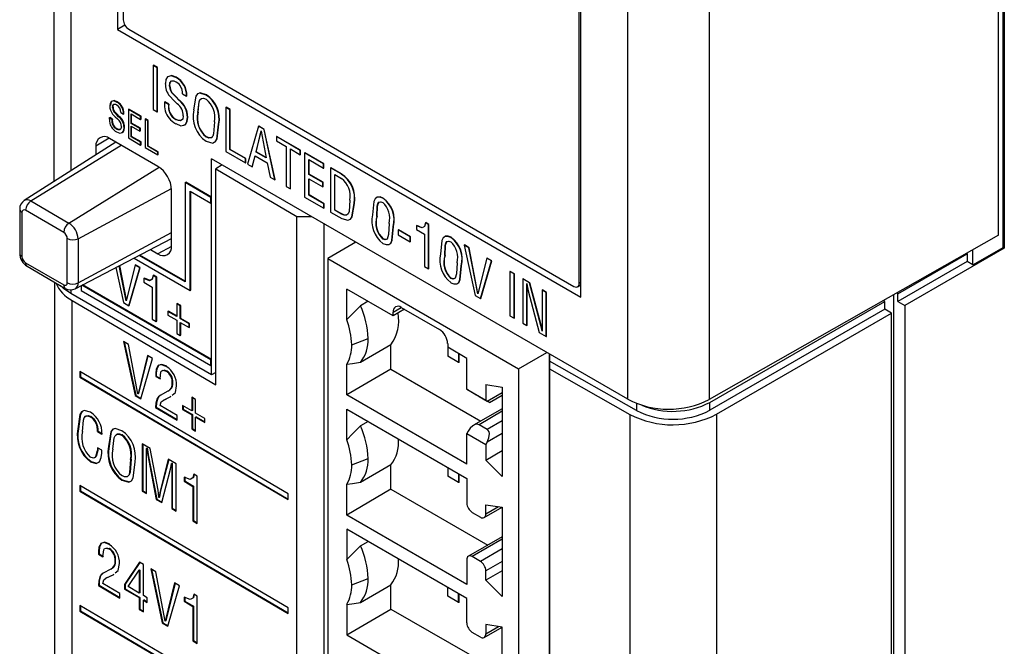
# Model space of a CAD drawing. Header units: millimetres. Extents: x 0 to 559, y 0 to 432.
# Tile 19 of 25: x 350 to 376, y 316 to 333. Entities that reach past the tile are written whole.
import ezdxf

# ---------------------------------------------------------------- set-up
doc = ezdxf.new("R2010")
doc.units = ezdxf.units.MM
doc.header["$LTSCALE"] = 2

msp = doc.modelspace()

# ---------------------------------------------------------------- linework, layer by layer
for p, q in [((351.167, 350.16), (351.167, 328.532)), ((351.606, 349.548), (351.606, 328.811)), ((375.661, 327.143), (375.661, 347.557)), ((375.788, 326.828), (375.788, 347.579)), ((375.815, 347.564), (375.815, 326.812)), ((352.818, 346.358), (352.818, 332.477)), ((352.969, 346.056), (352.969, 332.727)), ((366.05, 322.894), (366.05, 341.209)), ((368.162, 341.204), (368.162, 322.889)), ((364.838, 325.537), (364.838, 339.418)), ((364.794, 325.901), (364.794, 339.23)), ((353.012, 332.589), (352.818, 332.477)), ((352.818, 332.477), (364.838, 325.537)), ((353.111, 332.482), (364.653, 325.819)), ((353.743, 331.543), (353.75, 331.547)), ((353.743, 331.543), (353.743, 330.4)), ((353.849, 331.482), (353.743, 331.543)), ((353.856, 331.486), (353.75, 331.547)), ((353.849, 331.482), (353.856, 331.486)), ((353.849, 330.339), (353.849, 331.482)), ((353.856, 330.343), (353.856, 331.486)), ((354.331, 331.232), (354.338, 331.236)), ((354.169, 331.007), (354.176, 331.011)), ((354.262, 330.796), (354.269, 330.8)), ((354.502, 330.811), (354.608, 330.749)), ((354.608, 330.749), (354.615, 330.753)), ((355.121, 330.776), (355.128, 330.78)), ((352.69, 330.45), (352.705, 330.458)), ((352.794, 330.595), (352.809, 330.603)), ((353.101, 330.399), (353.115, 330.408)), ((353.101, 330.399), (353.101, 329.664)), ((353.418, 330.217), (353.101, 330.399)), ((353.432, 330.225), (353.115, 330.408)), ((353.743, 330.4), (353.849, 330.339)), ((354.037, 330.593), (354.044, 330.597)), ((354.143, 330.531), (354.037, 330.593)), ((354.15, 330.536), (354.044, 330.597)), ((354.143, 330.531), (354.15, 330.536)), ((354.415, 330.638), (354.422, 330.642)), ((354.794, 330.392), (354.795, 330.392)), ((355.628, 330.455), (355.635, 330.459)), ((355.628, 330.455), (355.628, 329.312)), ((355.734, 330.394), (355.628, 330.455)), ((355.741, 330.398), (355.635, 330.459)), ((355.734, 330.394), (355.741, 330.398)), ((355.734, 329.362), (355.734, 330.394)), ((355.741, 329.366), (355.741, 330.398)), ((352.606, 330.184), (352.62, 330.192)), ((352.674, 330.144), (352.606, 330.184)), ((352.688, 330.152), (352.62, 330.192)), ((352.674, 330.144), (352.688, 330.152)), ((352.75, 330.314), (352.765, 330.322)), ((352.849, 330.213), (352.863, 330.221)), ((352.904, 330.324), (352.973, 330.284)), ((352.973, 330.284), (352.987, 330.292)), ((353.17, 330.288), (353.418, 330.145)), ((353.17, 330.042), (353.17, 330.288)), ((353.184, 330.05), (353.184, 330.28)), ((353.418, 330.217), (353.432, 330.225)), ((353.418, 330.145), (353.418, 330.217)), ((353.418, 330.145), (353.432, 330.153)), ((353.432, 330.153), (353.432, 330.225)), ((353.534, 330.15), (353.548, 330.158)), ((353.534, 330.15), (353.534, 329.415)), ((353.602, 330.11), (353.534, 330.15)), ((353.617, 330.118), (353.548, 330.158)), ((353.849, 330.339), (353.856, 330.343)), ((354.333, 330.142), (354.341, 330.146)), ((354.634, 330.2), (354.641, 330.204)), ((354.903, 330.326), (354.91, 330.33)), ((352.796, 329.894), (352.81, 329.902)), ((352.989, 329.931), (353.003, 329.94)), ((353.17, 330.042), (353.184, 330.05)), ((353.402, 329.907), (353.17, 330.042)), ((353.17, 329.97), (353.402, 329.836)), ((353.17, 329.697), (353.17, 329.97)), ((353.417, 329.916), (353.184, 330.05)), ((353.184, 329.705), (353.184, 329.962)), ((353.402, 329.907), (353.417, 329.916)), ((353.402, 329.836), (353.402, 329.907)), ((353.417, 329.844), (353.417, 329.916)), ((353.602, 330.11), (353.617, 330.118)), ((353.602, 329.447), (353.602, 330.11)), ((353.617, 329.455), (353.617, 330.118)), ((355.333, 330.078), (355.333, 330.078)), ((355.442, 330.018), (355.449, 330.022)), ((356.473, 329.967), (356.191, 328.987)), ((356.473, 329.967), (356.481, 329.971)), ((356.619, 329.883), (356.473, 329.967)), ((356.626, 329.887), (356.481, 329.971)), ((356.619, 329.883), (356.626, 329.887)), ((356.898, 328.579), (356.619, 329.883)), ((356.905, 328.583), (356.626, 329.887)), ((352.601, 329.658), (352.26, 329.447)), ((353.867, 328.927), (352.614, 329.651)), ((353.101, 329.664), (353.419, 329.481)), ((353.17, 329.697), (353.184, 329.705)), ((353.419, 329.552), (353.17, 329.697)), ((353.434, 329.561), (353.184, 329.705)), ((353.402, 329.836), (353.417, 329.844)), ((355.118, 329.689), (355.125, 329.693)), ((356.411, 329.296), (356.542, 329.844)), ((356.418, 329.3), (356.546, 329.835)), ((356.542, 329.844), (356.545, 329.843)), ((356.545, 329.843), (356.673, 329.145)), ((356.938, 329.699), (356.945, 329.703)), ((357.558, 329.341), (356.938, 329.699)), ((356.938, 329.699), (356.938, 329.587)), ((357.565, 329.345), (356.945, 329.703)), ((352.778, 329.556), (350.401, 328.045)), ((350.572, 328.031), (352.914, 329.478)), ((352.26, 329.447), (352.26, 329.227)), ((353.419, 329.552), (353.434, 329.561)), ((353.419, 329.481), (353.419, 329.552)), ((353.419, 329.481), (353.434, 329.489)), ((353.434, 329.489), (353.434, 329.561)), ((353.534, 329.415), (353.862, 329.225)), ((353.602, 329.447), (353.617, 329.455)), ((353.862, 329.297), (353.602, 329.447)), ((353.877, 329.305), (353.617, 329.455)), ((356.938, 329.587), (357.195, 329.439)), ((357.195, 329.439), (357.195, 328.407)), ((357.301, 329.378), (357.558, 329.23)), ((357.301, 328.346), (357.301, 329.378)), ((357.308, 328.35), (357.308, 329.374)), ((353.862, 329.297), (353.877, 329.305)), ((353.862, 329.225), (353.862, 329.297)), ((353.862, 329.225), (353.877, 329.233)), ((353.877, 329.233), (353.877, 329.305)), ((366.05, 322.894), (355.257, 329.125)), ((355.257, 328.13), (355.257, 329.125)), ((355.628, 329.312), (356.139, 329.017)), ((355.734, 329.362), (355.741, 329.366)), ((356.139, 329.128), (355.734, 329.362)), ((356.146, 329.132), (355.741, 329.366)), ((356.139, 329.128), (356.146, 329.132)), ((356.139, 329.017), (356.139, 329.128)), ((356.146, 329.021), (356.146, 329.132)), ((356.312, 328.917), (356.385, 329.2)), ((356.319, 328.921), (356.39, 329.197)), ((356.385, 329.2), (356.698, 329.019)), ((356.411, 329.296), (356.418, 329.3)), ((356.673, 329.145), (356.411, 329.296)), ((356.671, 329.154), (356.418, 329.3)), ((357.558, 329.341), (357.565, 329.345)), ((357.558, 329.23), (357.558, 329.341)), ((357.558, 329.23), (357.565, 329.234)), ((357.565, 329.234), (357.565, 329.345)), ((357.672, 329.275), (357.679, 329.279)), ((357.672, 329.275), (357.672, 328.132)), ((358.165, 328.991), (357.672, 329.275)), ((358.172, 328.995), (357.679, 329.279)), ((351.561, 327.46), (353.902, 328.905)), ((355.537, 328.963), (355.367, 328.865)), ((355.367, 328.865), (357.472, 327.628)), ((355.367, 323.263), (355.367, 328.865)), ((356.139, 329.017), (356.146, 329.021)), ((356.191, 328.987), (356.312, 328.917)), ((356.312, 328.917), (356.319, 328.921)), ((356.698, 329.019), (356.776, 328.649)), ((357.779, 329.102), (358.165, 328.879)), ((357.779, 328.719), (357.779, 329.102)), ((357.786, 328.723), (357.786, 329.098)), ((358.165, 328.991), (358.172, 328.995)), ((358.165, 328.879), (358.165, 328.991)), ((358.165, 328.879), (358.172, 328.883)), ((358.172, 328.883), (358.172, 328.995)), ((358.345, 328.886), (358.353, 328.89)), ((358.345, 328.886), (358.345, 327.743)), ((358.615, 328.73), (358.345, 328.886)), ((358.622, 328.735), (358.353, 328.89)), ((356.776, 328.649), (356.898, 328.579)), ((357.779, 328.719), (357.786, 328.723)), ((358.141, 328.51), (357.779, 328.719)), ((357.779, 328.607), (358.141, 328.398)), ((357.779, 328.182), (357.779, 328.607)), ((358.148, 328.514), (357.786, 328.723)), ((357.786, 328.186), (357.786, 328.603)), ((358.452, 328.714), (358.628, 328.612)), ((358.452, 327.793), (358.452, 328.714)), ((358.459, 327.797), (358.459, 328.709)), ((358.615, 328.73), (358.622, 328.735)), ((351.796, 327.053), (354.218, 328.357)), ((354.578, 328.506), (354.593, 328.514)), ((355.243, 328.122), (354.578, 328.506)), ((354.578, 328.506), (354.578, 325.933)), ((355.257, 328.13), (354.593, 328.514)), ((356.898, 328.579), (356.905, 328.583)), ((357.195, 328.407), (357.301, 328.346)), ((357.301, 328.346), (357.308, 328.35)), ((358.141, 328.51), (358.148, 328.514)), ((358.141, 328.398), (358.141, 328.51)), ((358.141, 328.398), (358.148, 328.402)), ((358.148, 328.402), (358.148, 328.514)), ((354.22, 326.868), (354.22, 328.315)), ((354.706, 328.285), (355.243, 327.975)), ((354.706, 325.713), (354.706, 328.285)), ((354.72, 325.721), (354.72, 328.277)), ((355.243, 328.122), (355.257, 328.13)), ((355.243, 327.975), (355.243, 328.122)), ((355.257, 327.983), (355.257, 328.13)), ((357.672, 328.132), (358.167, 327.846)), ((357.779, 328.182), (357.786, 328.186)), ((358.167, 327.957), (357.779, 328.182)), ((358.174, 327.961), (357.786, 328.186)), ((359.701, 328.103), (359.709, 328.107)), ((350.572, 328.031), (351.561, 327.46)), ((355.243, 327.975), (355.257, 327.983)), ((355.257, 323.923), (355.257, 327.983)), ((358.167, 327.957), (358.174, 327.961)), ((358.167, 327.846), (358.167, 327.957)), ((358.167, 327.846), (358.174, 327.85)), ((358.174, 327.85), (358.174, 327.961)), ((358.955, 327.963), (358.962, 327.967)), ((350.283, 327.817), (350.283, 326.674)), ((350.342, 327.735), (350.342, 326.592)), ((351.425, 327.218), (350.435, 327.789)), ((357.472, 268.996), (357.472, 327.628)), ((357.472, 327.628), (357.85, 327.628)), ((358.345, 327.743), (358.635, 327.576)), ((358.452, 327.793), (358.459, 327.797)), ((358.628, 327.691), (358.452, 327.793)), ((358.635, 327.695), (358.459, 327.797)), ((358.628, 327.691), (358.635, 327.695)), ((359.542, 327.632), (359.549, 327.636)), ((359.542, 327.632), (359.549, 327.636)), ((359.542, 327.632), (359.542, 327.632)), ((359.549, 327.636), (359.549, 327.636)), ((358.173, 327.441), (358.173, 268.996)), ((359.971, 327.365), (359.978, 327.369)), ((360.57, 327.39), (360.577, 327.394)), ((360.57, 327.39), (360.57, 327.293)), ((360.804, 327.467), (360.811, 327.471)), ((360.888, 327.419), (360.804, 327.467)), ((360.895, 327.423), (360.811, 327.471)), ((360.888, 327.419), (360.895, 327.423)), ((360.888, 326.275), (360.888, 327.419)), ((360.895, 326.28), (360.895, 327.423)), ((351.796, 325.91), (354.22, 327.214)), ((360.095, 327.283), (360.102, 327.287)), ((360.095, 327.283), (360.095, 327.157)), ((360.411, 327.1), (360.095, 327.283)), ((360.095, 327.157), (360.411, 326.974)), ((360.418, 327.104), (360.102, 327.287)), ((360.411, 327.1), (360.418, 327.104)), ((360.411, 326.974), (360.411, 327.1)), ((360.418, 326.979), (360.418, 327.104)), ((360.57, 327.293), (360.781, 327.171)), ((360.781, 327.171), (360.781, 326.337)), ((361.464, 327.086), (361.471, 327.09)), ((375.661, 327.143), (368.162, 322.889)), ((351.518, 325.912), (351.518, 327.056)), ((351.723, 325.755), (354.22, 327.058)), ((351.796, 327.053), (351.796, 325.91)), ((354.22, 326.854), (353.867, 326.664)), ((359.001, 326.963), (358.269, 326.541)), ((358.973, 326.947), (358.973, 326.98)), ((359.701, 327.043), (359.709, 327.047)), ((359.701, 326.932), (359.702, 326.932)), ((360.411, 326.974), (360.418, 326.979)), ((361.81, 326.886), (361.817, 326.891)), ((361.81, 326.886), (362.094, 325.579)), ((361.931, 326.816), (361.81, 326.886)), ((361.938, 326.82), (361.817, 326.891)), ((361.931, 326.816), (361.938, 326.82)), ((362.16, 325.624), (361.931, 326.816)), ((362.166, 325.635), (361.938, 326.82)), ((375.003, 326.375), (375.788, 326.828)), ((375.815, 326.812), (375.788, 326.828)), ((354.578, 325.933), (353.385, 326.622)), ((354.578, 325.949), (353.4, 326.63)), ((353.676, 326.774), (353.867, 326.664)), ((361.305, 326.614), (361.312, 326.618)), ((361.305, 326.614), (361.312, 326.618)), ((361.305, 326.614), (361.305, 326.614)), ((361.312, 326.618), (361.312, 326.618)), ((373.057, 325.628), (374.853, 326.665)), ((375.815, 326.812), (373.234, 325.322)), ((374.853, 326.665), (374.836, 326.675)), ((374.853, 326.665), (374.853, 326.461)), ((375.003, 326.375), (375.003, 326.77)), ((350.435, 326.43), (351.425, 325.858)), ((350.476, 326.338), (351.466, 325.767)), ((352.777, 326.305), (352.974, 325.397)), ((353.04, 325.442), (352.866, 326.351)), ((353.05, 325.47), (352.88, 326.359)), ((353.274, 326.367), (353.043, 325.44)), ((353.124, 325.326), (353.41, 326.305)), ((353.251, 326.552), (354.706, 325.713)), ((353.274, 326.367), (353.288, 326.375)), ((353.396, 326.296), (353.274, 326.367)), ((353.41, 326.305), (353.288, 326.375)), ((353.396, 326.296), (353.41, 326.305)), ((358.269, 326.541), (363.219, 323.683)), ((358.269, 326.541), (358.269, 269.926)), ((360.781, 326.337), (360.888, 326.275)), ((361.733, 326.347), (361.74, 326.351)), ((362.394, 326.549), (362.163, 325.623)), ((362.23, 325.501), (362.516, 326.479)), ((362.237, 325.505), (362.523, 326.483)), ((362.394, 326.549), (362.401, 326.553)), ((362.516, 326.479), (362.394, 326.549)), ((362.523, 326.483), (362.401, 326.553)), ((362.516, 326.479), (362.523, 326.483)), ((374.853, 326.461), (373.057, 325.424)), ((375.003, 326.375), (374.853, 326.461)), ((353.11, 325.318), (353.396, 326.296)), ((353.741, 326.097), (353.755, 326.105)), ((353.824, 326.049), (353.741, 326.097)), ((353.838, 326.057), (353.755, 326.105)), ((353.824, 326.049), (353.838, 326.057)), ((353.824, 324.906), (353.824, 326.049)), ((353.838, 324.914), (353.838, 326.057)), ((360.888, 326.275), (360.895, 326.28)), ((362.997, 326.201), (363.004, 326.205)), ((362.997, 326.201), (362.997, 325.058)), ((363.103, 326.14), (362.997, 326.201)), ((363.11, 326.144), (363.004, 326.205)), ((363.103, 326.14), (363.11, 326.144)), ((363.103, 324.996), (363.103, 326.14)), ((363.11, 325.001), (363.11, 326.144)), ((351.183, 325.93), (351.183, 273.128)), ((351.881, 325.837), (351.881, 325.709)), ((355.243, 323.915), (351.897, 325.846)), ((355.257, 323.923), (351.912, 325.854)), ((353.506, 326.02), (353.52, 326.029)), ((353.506, 326.02), (353.506, 325.923)), ((353.506, 325.923), (353.718, 325.801)), ((353.718, 325.801), (353.718, 324.967)), ((361.464, 326.026), (361.471, 326.03)), ((361.464, 325.914), (361.464, 325.914)), ((363.327, 326.01), (363.334, 326.014)), ((363.327, 326.01), (363.327, 324.867)), ((363.504, 325.908), (363.327, 326.01)), ((363.511, 325.912), (363.334, 326.014)), ((363.431, 325.895), (363.434, 325.894)), ((363.504, 325.908), (363.511, 325.912)), ((363.794, 324.806), (363.504, 325.908)), ((363.801, 324.81), (363.511, 325.912)), ((364.751, 325.808), (364.838, 325.855)), ((364.794, 325.901), (364.838, 325.925)), ((351.606, 325.729), (351.606, 325.63)), ((355.257, 323.523), (351.606, 325.63)), ((351.881, 325.709), (355.243, 323.768)), ((354.706, 325.713), (354.72, 325.721)), ((359.966, 325.055), (358.764, 325.749)), ((358.764, 324.956), (358.764, 325.749)), ((362.094, 325.579), (362.23, 325.501)), ((362.16, 325.624), (362.163, 325.626)), ((362.163, 325.623), (362.16, 325.624)), ((363.434, 325.719), (363.441, 325.723)), ((363.434, 324.806), (363.434, 325.719)), ((363.441, 324.81), (363.441, 325.723)), ((363.472, 325.7), (363.757, 324.619)), ((363.829, 325.721), (363.836, 325.725)), ((363.936, 325.659), (363.829, 325.721)), ((363.829, 325.721), (363.829, 324.788)), ((363.943, 325.663), (363.836, 325.725)), ((363.936, 325.659), (363.943, 325.663)), ((363.936, 324.516), (363.936, 325.659)), ((363.943, 324.52), (363.943, 325.663)), ((372.951, 267.116), (372.951, 325.606)), ((373.057, 325.628), (373.024, 325.647)), ((373.057, 325.424), (373.057, 325.628)), ((351.642, 272.48), (351.642, 325.451)), ((351.642, 325.451), (355.367, 323.263)), ((352.974, 325.397), (353.11, 325.318)), ((353.04, 325.442), (353.044, 325.444)), ((353.043, 325.44), (353.04, 325.442)), ((353.11, 325.318), (353.124, 325.326)), ((354.354, 325.366), (354.369, 325.374)), ((354.448, 325.312), (354.354, 325.366)), ((354.354, 325.366), (354.354, 325.036)), ((354.463, 325.32), (354.369, 325.374)), ((354.448, 325.312), (354.463, 325.32)), ((354.448, 324.982), (354.448, 325.312)), ((354.463, 324.99), (354.463, 325.32)), ((359.316, 325.431), (359.118, 325.316)), ((362.23, 325.501), (362.237, 325.505)), ((368.179, 322.812), (372.714, 325.43)), ((372.714, 325.43), (372.678, 325.451)), ((372.714, 325.226), (372.714, 325.43)), ((373.057, 325.424), (373.234, 325.322)), ((373.234, 325.322), (373.234, 266.953)), ((354.128, 325.167), (354.142, 325.175)), ((354.128, 325.167), (354.128, 325.07)), ((354.354, 325.036), (354.128, 325.167)), ((354.128, 325.07), (354.354, 324.939)), ((354.354, 325.053), (354.142, 325.175)), ((359.966, 325.15), (360.179, 325.272)), ((360.262, 325.224), (359.966, 325.055)), ((359.966, 325.055), (359.966, 325.15)), ((360.179, 325.272), (361.169, 324.701)), ((362.997, 325.058), (363.103, 324.996)), ((372.714, 325.226), (368.179, 322.608)), ((368.355, 322.506), (372.891, 325.124)), ((372.891, 325.124), (372.714, 325.226)), ((372.891, 266.754), (372.891, 325.124)), ((353.718, 324.967), (353.824, 324.906)), ((353.824, 324.906), (353.838, 324.914)), ((354.354, 324.939), (354.354, 324.6)), ((354.448, 324.982), (354.463, 324.99)), ((354.676, 324.851), (354.448, 324.982)), ((354.448, 324.885), (354.676, 324.754)), ((354.448, 324.546), (354.448, 324.885)), ((354.69, 324.859), (354.463, 324.99)), ((354.463, 324.554), (354.463, 324.877)), ((354.676, 324.851), (354.69, 324.859)), ((354.676, 324.754), (354.676, 324.851)), ((354.69, 324.762), (354.69, 324.859)), ((363.103, 324.996), (363.11, 325.001)), ((363.327, 324.867), (363.434, 324.806)), ((363.434, 324.806), (363.441, 324.81)), ((363.794, 324.806), (363.801, 324.81)), ((354.354, 324.6), (354.448, 324.546)), ((354.448, 324.546), (354.463, 324.554)), ((354.676, 324.754), (354.69, 324.762)), ((363.757, 324.619), (363.936, 324.516)), ((363.832, 324.659), (363.829, 324.66)), ((363.936, 324.516), (363.943, 324.52)), ((353.107, 324.314), (352.978, 324.39)), ((352.978, 324.39), (353.28, 322.988)), ((352.996, 324.379), (353.294, 322.996)), ((353.35, 323.036), (353.107, 324.314)), ((358.892, 324.304), (359.316, 324.467)), ((359.91, 324.303), (359.118, 323.846)), ((359.91, 323.675), (359.91, 324.303)), ((361.381, 324.334), (361.381, 324.239)), ((353.598, 324.026), (353.353, 323.034)), ((353.609, 324.019), (353.367, 323.042)), ((353.727, 323.95), (353.598, 324.026)), ((361.876, 323.953), (361.381, 324.239)), ((361.381, 324.239), (361.381, 324.01)), ((361.663, 323.846), (361.381, 324.01)), ((361.663, 324.076), (361.663, 323.846)), ((361.681, 323.848), (361.681, 324.065)), ((363.219, 323.683), (363.951, 324.106)), ((364.021, 265.695), (364.021, 324.066)), ((364.023, 324.065), (364.023, 323.882)), ((353.424, 322.903), (353.727, 323.95)), ((353.889, 323.777), (353.875, 323.769)), ((355.243, 323.915), (355.257, 323.923)), ((355.243, 323.768), (355.243, 323.915)), ((355.243, 323.768), (355.257, 323.776)), ((355.257, 323.776), (355.257, 323.923)), ((355.257, 323.523), (355.257, 323.776)), ((358.764, 323.005), (358.764, 323.798)), ((361.681, 323.848), (361.663, 323.846)), ((361.876, 323.153), (361.876, 323.953)), ((364.023, 323.882), (364.024, 323.679)), ((366.278, 322.603), (364.023, 323.882)), ((357.241, 320.44), (351.844, 323.61)), ((351.844, 323.61), (351.844, 323.463)), ((351.858, 323.602), (351.858, 323.471)), ((353.824, 323.57), (353.809, 323.562)), ((353.809, 323.562), (353.81, 323.486)), ((353.824, 323.494), (353.81, 323.486)), ((353.824, 323.57), (353.824, 323.494)), ((353.824, 323.494), (353.937, 323.428)), ((354.019, 323.653), (354.093, 323.632)), ((354.093, 323.632), (354.079, 323.624)), ((355.367, 323.584), (355.257, 323.523)), ((359.91, 323.675), (358.764, 323.005)), ((359.91, 323.675), (362.241, 322.329)), ((363.219, 323.683), (363.219, 267.069)), ((364.024, 323.679), (366.103, 322.5)), ((364.024, 323.679), (364.024, 265.289)), ((351.858, 323.471), (351.844, 323.463)), ((351.844, 323.463), (357.241, 320.293)), ((351.858, 323.471), (357.241, 320.309)), ((353.81, 323.486), (353.922, 323.42)), ((354.251, 323.322), (354.237, 323.314)), ((362.371, 323.272), (362.795, 323.206)), ((362.371, 323.272), (362.371, 322.867)), ((353.294, 322.996), (353.28, 322.988)), ((353.28, 322.988), (353.424, 322.903)), ((353.294, 322.996), (353.428, 322.917)), ((353.353, 323.034), (353.35, 323.036)), ((353.367, 323.042), (353.353, 323.034)), ((354.126, 323.103), (353.928, 322.993)), ((361.876, 321.209), (358.764, 323.005)), ((361.876, 323.153), (362.371, 322.867)), ((361.911, 323.132), (361.876, 323.153)), ((362.406, 322.846), (362.795, 323.071)), ((362.463, 322.812), (362.795, 323.003)), ((362.795, 323.206), (362.795, 320.895)), ((353.863, 322.924), (353.849, 322.916)), ((354.363, 322.471), (353.924, 322.729)), ((353.999, 322.864), (354.187, 322.955)), ((354.014, 322.872), (353.999, 322.864)), ((354.014, 322.872), (354.202, 322.963)), ((354.202, 322.963), (354.187, 322.955)), ((354.746, 322.594), (354.505, 322.735)), ((354.505, 322.735), (354.505, 322.631)), ((354.845, 322.889), (354.746, 322.948)), ((354.746, 322.948), (354.746, 322.594)), ((354.76, 322.939), (354.76, 322.602)), ((354.845, 322.536), (354.845, 322.889)), ((362.194, 322.969), (362.406, 322.846)), ((362.371, 322.867), (362.406, 322.846)), ((366.278, 322.786), (366.278, 322.603)), ((368.179, 322.608), (368.179, 322.812)), ((353.822, 322.686), (353.808, 322.677)), ((353.808, 322.677), (354.363, 322.352)), ((353.822, 322.686), (354.363, 322.368)), ((354.52, 322.639), (354.505, 322.631)), ((354.505, 322.631), (354.746, 322.49)), ((354.52, 322.727), (354.52, 322.639)), ((354.52, 322.639), (354.76, 322.498)), ((354.76, 322.602), (354.746, 322.594)), ((354.76, 322.498), (354.746, 322.49)), ((354.746, 322.49), (354.746, 322.127)), ((354.76, 322.498), (354.76, 322.135)), ((355.087, 322.394), (354.845, 322.536)), ((358.764, 322.638), (361.876, 320.842)), ((358.764, 321.845), (358.764, 322.638)), ((362.795, 322.649), (362.051, 322.219)), ((362.795, 322.581), (362.194, 322.234)), ((366.103, 322.5), (366.103, 264.131)), ((368.355, 322.506), (368.355, 264.136)), ((352.127, 322.449), (352.113, 322.441)), ((354.363, 322.352), (354.363, 322.471)), ((354.86, 322.44), (354.845, 322.432)), ((354.845, 322.068), (354.845, 322.432)), ((354.845, 322.432), (355.087, 322.29)), ((354.86, 322.44), (355.087, 322.306)), ((355.087, 322.29), (355.087, 322.394)), ((359.316, 322.319), (359.118, 322.205)), ((362.406, 322.111), (362.194, 322.234)), ((362.795, 322.336), (362.406, 322.111)), ((351.807, 322.131), (351.793, 322.123)), ((352.316, 322.065), (352.301, 322.057)), ((352.301, 322.057), (352.414, 321.991)), ((352.316, 322.065), (352.429, 321.999)), ((352.941, 321.971), (352.927, 321.963)), ((354.76, 322.135), (354.746, 322.127)), ((354.746, 322.127), (354.845, 322.068)), ((354.76, 322.135), (354.845, 322.085)), ((361.911, 322.071), (361.876, 322.009)), ((361.876, 321.209), (361.876, 322.009)), ((361.876, 322.009), (362.371, 321.724)), ((362.795, 322.009), (362.406, 321.785)), ((353.662, 321.62), (353.459, 321.74)), ((353.459, 321.74), (353.459, 320.515)), ((353.473, 321.731), (353.473, 320.523)), ((362.406, 321.785), (362.371, 321.724)), ((362.371, 321.724), (362.371, 321.318)), ((352.309, 321.565), (352.294, 321.557)), ((352.414, 321.571), (352.302, 321.637)), ((352.6, 321.677), (352.586, 321.669)), ((352.601, 321.677), (352.586, 321.669)), ((352.586, 321.669), (352.586, 321.669)), ((352.6, 321.677), (352.601, 321.677)), ((353.583, 321.624), (353.569, 321.616)), ((353.571, 321.456), (353.569, 321.616)), ((353.569, 321.616), (353.571, 321.615)), ((353.586, 321.623), (353.571, 321.615)), ((353.571, 320.449), (353.571, 321.456)), ((353.583, 321.624), (353.586, 321.623)), ((353.617, 321.454), (353.603, 321.446)), ((353.617, 321.454), (353.84, 320.307)), ((353.871, 320.542), (353.662, 321.62)), ((362.371, 321.318), (362.795, 321.563)), ((352.137, 321.277), (352.123, 321.269)), ((353.172, 321.337), (353.158, 321.329)), ((353.173, 321.337), (353.158, 321.329)), ((353.158, 321.329), (353.158, 321.329)), ((353.172, 321.337), (353.173, 321.337)), ((353.603, 321.446), (353.826, 320.299)), ((354.136, 321.342), (353.924, 320.513)), ((354.147, 321.335), (353.938, 320.521)), ((354.338, 321.223), (354.136, 321.342)), ((354.237, 321.24), (354.223, 321.232)), ((354.223, 321.232), (354.226, 321.23)), ((354.24, 321.238), (354.226, 321.23)), ((354.237, 321.24), (354.24, 321.238)), ((354.338, 319.998), (354.338, 321.223)), ((358.892, 321.193), (359.316, 321.356)), ((362.795, 320.895), (362.371, 321.318)), ((353.967, 320.217), (354.19, 321.086)), ((354.24, 321.083), (354.225, 321.075)), ((354.225, 321.075), (354.226, 320.065)), ((354.24, 321.083), (354.24, 320.073)), ((354.884, 320.902), (354.796, 320.954)), ((359.91, 321.192), (359.118, 320.735)), ((359.91, 320.564), (359.91, 321.192)), ((361.381, 321.127), (361.381, 320.899)), ((361.663, 320.964), (361.663, 320.735)), ((361.681, 320.737), (361.681, 320.954)), ((352.944, 320.803), (352.93, 320.795)), ((354.547, 320.873), (354.547, 320.769)), ((354.561, 320.777), (354.547, 320.769)), ((354.547, 320.769), (354.772, 320.637)), ((354.561, 320.881), (354.561, 320.777)), ((354.561, 320.777), (354.786, 320.645)), ((354.884, 319.677), (354.884, 320.902)), ((358.764, 319.894), (358.764, 320.687)), ((361.663, 320.735), (361.381, 320.899)), ((361.681, 320.737), (361.663, 320.735)), ((361.876, 320.842), (361.876, 320.205)), ((357.241, 317.492), (351.844, 320.662)), ((351.844, 320.662), (351.844, 320.515)), ((351.858, 320.523), (351.844, 320.515)), ((351.844, 320.515), (357.241, 317.345)), ((351.858, 320.654), (351.858, 320.523)), ((351.858, 320.523), (357.241, 317.361)), ((353.473, 320.523), (353.459, 320.515)), ((353.459, 320.515), (353.571, 320.449)), ((353.473, 320.523), (353.571, 320.465)), ((353.938, 320.521), (353.924, 320.513)), ((354.786, 320.645), (354.772, 320.637)), ((354.772, 320.637), (354.772, 319.744)), ((354.786, 320.645), (354.786, 319.752)), ((357.241, 320.293), (357.241, 320.44)), ((359.91, 320.564), (358.764, 319.894)), ((359.91, 320.564), (362.418, 319.116)), ((353.84, 320.307), (353.826, 320.299)), ((353.826, 320.299), (353.967, 320.217)), ((353.84, 320.307), (353.97, 320.231)), ((353.897, 320.346), (353.894, 320.348)), ((353.911, 320.354), (353.897, 320.346)), ((354.24, 320.073), (354.226, 320.065)), ((354.226, 320.065), (354.338, 319.998)), ((354.24, 320.073), (354.338, 320.015)), ((362.017, 319.96), (362.229, 319.837)), ((362.329, 319.828), (362.792, 320.095)), ((362.371, 320.161), (362.795, 320.095)), ((362.371, 319.919), (362.371, 320.161)), ((362.7, 320.109), (362.371, 319.919)), ((362.795, 320.095), (362.795, 317.784)), ((354.786, 319.752), (354.772, 319.744)), ((354.772, 319.744), (354.884, 319.677)), ((354.786, 319.752), (354.884, 319.694)), ((361.876, 318.098), (358.764, 319.894)), ((361.876, 317.735), (358.764, 319.531)), ((358.764, 319.531), (358.764, 318.738)), ((352.407, 319.169), (352.393, 319.161)), ((359.118, 319.098), (359.316, 319.212)), ((362.795, 319.333), (361.917, 318.827)), ((362.795, 319.266), (362.017, 318.817)), ((352.342, 318.961), (352.327, 318.953)), ((352.327, 318.953), (352.328, 318.878)), ((352.342, 318.961), (352.342, 318.886)), ((352.537, 319.045), (352.611, 319.023)), ((352.611, 319.023), (352.597, 319.015)), ((362.795, 319.021), (362.229, 318.694)), ((352.342, 318.886), (352.328, 318.878)), ((352.328, 318.878), (352.44, 318.812)), ((352.342, 318.886), (352.455, 318.82)), ((352.769, 318.713), (352.755, 318.705)), ((353.39, 318.669), (353.002, 318.097)), ((353.396, 318.665), (353.017, 318.105)), ((353.493, 318.608), (353.39, 318.669)), ((361.876, 318.735), (361.876, 318.098)), ((362.229, 318.694), (362.017, 318.817)), ((362.795, 318.694), (362.371, 318.449)), ((352.644, 318.494), (352.446, 318.384)), ((353.092, 318.041), (353.378, 318.462)), ((353.392, 318.47), (353.378, 318.462)), ((353.378, 318.462), (353.381, 318.461)), ((353.395, 318.469), (353.381, 318.461)), ((353.381, 318.461), (353.381, 317.872)), ((353.392, 318.47), (353.395, 318.469)), ((353.395, 318.469), (353.395, 317.88)), ((353.493, 317.805), (353.493, 318.608)), ((353.809, 318.423), (353.68, 318.499)), ((353.68, 318.499), (353.981, 317.097)), ((353.698, 318.488), (353.996, 317.105)), ((354.052, 317.144), (353.809, 318.423)), ((362.795, 318.452), (362.371, 318.207)), ((362.371, 318.207), (362.371, 318.449)), ((352.381, 318.316), (352.367, 318.308)), ((352.517, 318.255), (352.705, 318.347)), ((352.532, 318.263), (352.517, 318.255)), ((352.532, 318.263), (352.72, 318.355)), ((352.72, 318.355), (352.705, 318.347)), ((354.3, 318.134), (354.055, 317.143)), ((354.429, 318.058), (354.3, 318.134)), ((358.892, 318.086), (359.316, 318.249)), ((362.795, 317.784), (362.371, 318.207)), ((352.34, 318.077), (352.326, 318.069)), ((352.326, 318.069), (352.881, 317.743)), ((352.34, 318.077), (352.881, 317.76)), ((352.881, 317.863), (352.442, 318.12)), ((353.017, 318.105), (353.002, 318.097)), ((353.002, 318.097), (353.002, 317.975)), ((353.017, 317.983), (353.002, 317.975)), ((353.002, 317.975), (353.381, 317.753)), ((353.017, 318.105), (353.017, 317.983)), ((353.017, 317.983), (353.395, 317.761)), ((353.381, 317.872), (353.092, 318.041)), ((353.395, 317.88), (353.381, 317.872)), ((354.311, 318.128), (354.069, 317.151)), ((354.126, 317.012), (354.429, 318.058)), ((359.118, 317.628), (359.91, 318.086)), ((359.91, 317.457), (359.91, 318.086)), ((361.381, 317.792), (361.381, 318.021)), ((352.881, 317.743), (352.881, 317.863)), ((353.395, 317.761), (353.381, 317.753)), ((353.381, 317.753), (353.381, 317.45)), ((353.395, 317.761), (353.395, 317.458)), ((353.588, 317.75), (353.493, 317.805)), ((353.508, 317.694), (353.493, 317.686)), ((353.493, 317.383), (353.493, 317.686)), ((353.493, 317.686), (353.588, 317.631)), ((353.508, 317.694), (353.588, 317.647)), ((353.588, 317.631), (353.588, 317.75)), ((354.547, 317.762), (354.547, 317.658)), ((354.561, 317.666), (354.547, 317.658)), ((354.547, 317.658), (354.772, 317.526)), ((354.561, 317.77), (354.561, 317.666)), ((354.561, 317.666), (354.786, 317.534)), ((354.884, 317.791), (354.796, 317.843)), ((354.884, 316.566), (354.884, 317.791)), ((361.663, 317.628), (361.381, 317.792)), ((361.663, 317.628), (361.663, 317.857)), ((361.681, 317.63), (361.663, 317.628)), ((361.681, 317.63), (361.681, 317.847)), ((361.876, 317.098), (361.876, 317.735)), ((357.241, 314.381), (351.844, 317.551)), ((351.844, 317.551), (351.844, 317.404)), ((351.858, 317.412), (351.844, 317.404)), ((351.844, 317.404), (357.241, 314.234)), ((351.858, 317.543), (351.858, 317.412)), ((351.858, 317.412), (357.241, 314.25)), ((353.395, 317.458), (353.381, 317.45)), ((353.381, 317.45), (353.493, 317.383)), ((353.395, 317.458), (353.493, 317.4)), ((354.786, 317.534), (354.772, 317.526)), ((354.772, 317.526), (354.772, 316.633)), ((354.786, 317.534), (354.786, 316.641)), ((357.241, 317.345), (357.241, 317.492)), ((358.764, 317.58), (358.764, 316.787)), ((358.764, 316.787), (359.91, 317.457)), ((359.91, 317.457), (362.418, 316.009)), ((354.055, 317.143), (354.052, 317.144)), ((354.069, 317.151), (354.055, 317.143)), ((353.996, 317.105), (353.981, 317.097)), ((353.981, 317.097), (354.126, 317.012)), ((353.996, 317.105), (354.13, 317.026)), ((362.329, 316.721), (362.792, 316.988)), ((362.795, 316.988), (362.371, 317.054)), ((362.371, 317.054), (362.371, 316.812)), ((362.371, 316.812), (362.7, 317.002)), ((362.795, 314.677), (362.795, 316.988)), ((354.786, 316.641), (354.772, 316.633)), ((354.772, 316.633), (354.884, 316.566)), ((354.786, 316.641), (354.884, 316.583)), ((358.764, 316.787), (361.876, 314.991)), ((362.229, 316.731), (362.017, 316.853))]:
    msp.add_line(p, q)
at = {"flags": 128}
for points in [[(354.331, 331.232), (354.213, 331.275), (354.117, 331.248), (354.073, 331.177), (354.06, 331.076)], [(354.338, 331.236), (354.22, 331.279), (354.172, 331.266)], [(354.169, 331.007), (354.179, 331.094), (354.223, 331.146), (354.282, 331.14), (354.345, 331.112)], [(354.176, 331.011), (354.187, 331.098), (354.203, 331.117)], [(354.173, 330.749), (354.28, 330.634), (354.366, 330.548)], [(354.415, 330.638), (354.33, 330.727), (354.262, 330.796)], [(354.422, 330.642), (354.337, 330.731), (354.269, 330.8)], [(355.121, 330.776), (354.957, 330.825), (354.89, 330.804), (354.847, 330.746), (354.794, 330.392)], [(354.903, 330.326), (354.933, 330.6), (354.957, 330.654), (354.997, 330.688), (355.053, 330.692), (355.115, 330.668)], [(354.91, 330.33), (354.94, 330.604), (354.964, 330.658), (354.973, 330.666)], [(355.128, 330.78), (354.964, 330.829), (354.937, 330.821)], [(352.794, 330.595), (352.719, 330.622), (352.657, 330.605), (352.629, 330.559), (352.62, 330.495)], [(352.662, 330.597), (352.643, 330.567), (352.635, 330.503)], [(352.69, 330.45), (352.697, 330.506), (352.725, 330.539), (352.763, 330.536), (352.804, 330.518)], [(352.705, 330.458), (352.711, 330.514), (352.734, 330.541)], [(352.809, 330.603), (352.733, 330.63), (352.713, 330.625)], [(354.037, 330.593), (354.04, 330.471), (354.057, 330.369)], [(352.606, 330.184), (352.608, 330.105), (352.619, 330.04)], [(352.693, 330.284), (352.762, 330.21), (352.817, 330.155)], [(352.849, 330.213), (352.794, 330.27), (352.75, 330.314)], [(352.863, 330.221), (352.808, 330.278), (352.765, 330.322)], [(354.328, 330.034), (354.461, 329.981), (354.572, 330.006), (354.62, 330.086), (354.634, 330.2)], [(354.525, 330.234), (354.51, 330.15), (354.457, 330.109), (354.398, 330.113), (354.333, 330.142)], [(354.507, 330.146), (354.464, 330.113), (354.405, 330.117), (354.341, 330.146)], [(354.531, 329.999), (354.579, 330.01), (354.627, 330.091), (354.641, 330.204)], [(352.793, 329.824), (352.879, 329.791), (352.949, 329.806), (352.98, 329.858), (352.989, 329.931)], [(352.919, 329.953), (352.909, 329.899), (352.876, 329.872), (352.838, 329.875), (352.796, 329.894)], [(352.901, 329.889), (352.89, 329.881), (352.852, 329.883), (352.81, 329.902)], [(352.922, 329.805), (352.964, 329.814), (352.995, 329.866), (353.003, 329.94)], [(355.333, 330.078), (355.31, 329.77), (355.289, 329.706), (355.248, 329.664), (355.187, 329.66), (355.118, 329.689)], [(355.118, 329.578), (355.29, 329.531), (355.356, 329.564), (355.395, 329.635), (355.442, 330.018)], [(355.31, 329.542), (355.363, 329.568), (355.402, 329.639), (355.449, 330.022)], [(355.281, 329.695), (355.255, 329.668), (355.194, 329.664), (355.125, 329.693)], [(359.701, 328.103), (359.623, 328.131), (359.552, 328.129), (359.5, 328.09), (359.47, 328.021), (359.434, 327.675)], [(359.709, 328.107), (359.63, 328.135), (359.559, 328.133), (359.519, 328.103)], [(358.846, 328.049), (358.823, 327.754), (358.797, 327.697), (358.754, 327.663), (358.695, 327.662), (358.628, 327.691)], [(358.635, 327.576), (358.794, 327.532), (358.857, 327.559), (358.897, 327.619), (358.955, 327.963)], [(358.818, 327.543), (358.864, 327.563), (358.904, 327.623), (358.962, 327.967)], [(359.542, 327.632), (359.556, 327.895), (359.569, 327.953), (359.598, 327.996), (359.644, 328.009), (359.701, 327.992)], [(359.549, 327.636), (359.563, 327.899), (359.576, 327.957), (359.605, 328), (359.643, 328.011)], [(358.797, 327.695), (358.761, 327.667), (358.702, 327.666), (358.635, 327.695)], [(359.862, 327.447), (359.85, 327.161), (359.811, 327.045), (359.763, 327.026), (359.701, 327.043)], [(359.702, 326.932), (359.782, 326.901), (359.855, 326.9), (359.908, 326.94), (359.937, 327.011), (359.971, 327.365)], [(359.904, 326.935), (359.915, 326.944), (359.944, 327.015), (359.978, 327.369)], [(360.804, 327.467), (360.782, 327.373), (360.716, 327.335), (360.57, 327.39)], [(360.78, 327.372), (360.723, 327.339), (360.577, 327.394)], [(361.464, 327.086), (361.385, 327.114), (361.315, 327.112), (361.262, 327.072), (361.233, 327.003), (361.196, 326.657)], [(361.471, 327.09), (361.392, 327.118), (361.322, 327.116), (361.282, 327.085)], [(359.774, 327.032), (359.77, 327.03), (359.709, 327.047)], [(361.305, 326.614), (361.318, 326.877), (361.332, 326.936), (361.36, 326.978), (361.407, 326.992), (361.464, 326.974)], [(361.312, 326.618), (361.325, 326.882), (361.339, 326.94), (361.367, 326.982), (361.405, 326.993)], [(361.625, 326.43), (361.612, 326.144), (361.574, 326.028), (361.525, 326.008), (361.464, 326.026)], [(361.464, 325.914), (361.544, 325.883), (361.617, 325.883), (361.671, 325.922), (361.7, 325.993), (361.733, 326.347)], [(361.666, 325.918), (361.678, 325.926), (361.707, 325.997), (361.74, 326.351)], [(353.741, 326.097), (353.718, 326.004), (353.653, 325.965), (353.506, 326.02)], [(351.606, 325.63), (351.42, 325.761), (351.338, 325.841)], [(353.728, 326.009), (353.667, 325.973), (353.52, 326.029)], [(361.537, 326.014), (361.532, 326.013), (361.471, 326.03)], [(363.434, 325.719), (363.433, 325.817), (363.431, 325.895)], [(363.434, 325.894), (363.451, 325.786), (363.472, 325.7)], [(363.441, 325.723), (363.44, 325.821), (363.439, 325.862)], [(364.653, 325.819), (364.711, 325.8), (364.762, 325.816), (364.787, 325.852), (364.794, 325.901)], [(359.118, 325.316), (358.911, 325.108), (358.764, 324.956)], [(363.829, 324.66), (363.81, 324.741), (363.794, 324.806)], [(363.831, 324.688), (363.818, 324.745), (363.801, 324.81)], [(363.829, 324.788), (363.83, 324.716), (363.832, 324.659)], [(353.875, 323.769), (353.821, 323.669), (353.809, 323.562)], [(353.889, 323.777), (353.835, 323.677), (353.824, 323.57)], [(354.085, 323.74), (353.958, 323.788), (353.905, 323.776)], [(354.099, 323.748), (353.972, 323.796), (353.919, 323.784)], [(359.118, 323.846), (358.91, 323.815), (358.764, 323.798)], [(353.922, 323.42), (353.944, 323.603), (353.965, 323.634), (353.997, 323.647), (354.079, 323.624)], [(354.241, 323.001), (354.321, 323.07), (354.352, 323.243)], [(353.928, 322.993), (353.878, 322.957), (353.849, 322.916)], [(353.942, 323.001), (353.893, 322.965), (353.863, 322.924)], [(361.911, 323.132), (361.982, 323.091), (362.072, 323.039), (362.119, 323.012), (362.16, 322.988), (362.194, 322.969)], [(353.849, 322.916), (353.816, 322.79), (353.808, 322.677)], [(353.863, 322.924), (353.83, 322.798), (353.822, 322.686)], [(353.924, 322.729), (353.949, 322.824), (353.999, 322.864)], [(362.406, 322.846), (362.439, 322.827), (362.46, 322.815), (362.464, 322.813), (362.444, 322.824), (362.406, 322.846)], [(352.121, 322.555), (351.951, 322.601), (351.885, 322.57), (351.844, 322.502), (351.793, 322.123)], [(351.951, 322.603), (351.899, 322.578), (351.858, 322.51), (351.807, 322.131)], [(351.909, 322.058), (351.934, 322.351), (351.954, 322.412), (351.993, 322.453), (352.048, 322.462), (352.113, 322.441)], [(351.985, 322.437), (352.007, 322.461), (352.062, 322.47), (352.127, 322.449)], [(362.194, 322.234), (362.15, 322.247), (362.094, 322.239), (362.033, 322.207), (361.964, 322.146), (361.911, 322.071)], [(352.933, 322.079), (352.759, 322.132), (352.688, 322.11), (352.642, 322.048), (352.586, 321.669)], [(352.744, 322.131), (352.702, 322.118), (352.656, 322.056), (352.6, 321.677)], [(352.702, 321.597), (352.734, 321.891), (352.759, 321.949), (352.801, 321.985), (352.861, 321.989), (352.927, 321.963)], [(352.785, 321.967), (352.816, 321.994), (352.875, 321.997), (352.941, 321.971)], [(359.118, 322.205), (358.911, 321.997), (358.764, 321.845)], [(362.406, 321.785), (362.452, 321.893), (362.464, 322.004), (362.453, 322.052), (362.433, 322.088), (362.406, 322.111)], [(352.294, 321.557), (352.251, 321.399), (352.227, 321.375), (352.193, 321.368), (352.113, 321.394)], [(352.309, 321.565), (352.265, 321.407), (352.241, 321.383), (352.213, 321.377)], [(352.302, 321.637), (352.297, 321.593), (352.294, 321.557)], [(352.314, 321.63), (352.312, 321.601), (352.309, 321.565)], [(352.349, 321.27), (352.397, 321.384), (352.409, 321.498)], [(352.409, 321.498), (352.412, 321.539), (352.414, 321.571)], [(353.571, 321.615), (353.588, 321.52), (353.603, 321.446)], [(353.586, 321.623), (353.602, 321.528), (353.617, 321.454)], [(352.123, 321.269), (352.265, 321.227), (352.349, 321.27)], [(352.137, 321.277), (352.279, 321.235), (352.363, 321.278)], [(353.158, 321.329), (353.134, 321), (353.111, 320.931), (353.068, 320.886), (353.003, 320.883), (352.93, 320.914)], [(352.93, 320.795), (353.113, 320.744), (353.182, 320.779), (353.224, 320.855), (353.274, 321.265)], [(353.173, 321.337), (353.148, 321.008), (353.125, 320.939), (353.108, 320.921)], [(354.19, 321.086), (354.209, 321.167), (354.223, 321.232)], [(354.226, 321.23), (354.227, 321.143), (354.225, 321.075)], [(354.24, 321.238), (354.241, 321.151), (354.24, 321.083)], [(354.796, 320.954), (354.772, 320.854), (354.702, 320.813), (354.547, 320.873)], [(354.81, 320.962), (354.786, 320.862), (354.78, 320.858)], [(352.944, 320.803), (353.127, 320.752), (353.141, 320.759)], [(359.118, 320.735), (358.91, 320.704), (358.764, 320.687)], [(353.894, 320.348), (353.885, 320.455), (353.871, 320.542)], [(353.924, 320.513), (353.907, 320.421), (353.897, 320.346)], [(353.938, 320.521), (353.921, 320.429), (353.911, 320.354)], [(352.393, 319.161), (352.339, 319.061), (352.327, 318.953)], [(352.407, 319.169), (352.353, 319.069), (352.342, 318.961)], [(352.603, 319.131), (352.476, 319.179), (352.423, 319.168)], [(352.617, 319.139), (352.49, 319.188), (352.437, 319.176)], [(352.44, 318.812), (352.462, 318.994), (352.483, 319.026), (352.515, 319.039), (352.597, 319.015)], [(358.764, 318.738), (358.952, 318.932), (359.118, 319.098)], [(352.46, 318.392), (352.411, 318.357), (352.381, 318.316)], [(352.76, 318.393), (352.839, 318.461), (352.871, 318.634)], [(352.367, 318.308), (352.334, 318.182), (352.326, 318.069)], [(352.381, 318.316), (352.348, 318.19), (352.34, 318.077)], [(352.446, 318.384), (352.396, 318.348), (352.367, 318.308)], [(352.442, 318.12), (352.467, 318.216), (352.517, 318.255)], [(354.796, 317.843), (354.772, 317.743), (354.702, 317.702), (354.547, 317.762)], [(354.81, 317.851), (354.786, 317.751), (354.78, 317.747)], [(358.764, 317.58), (358.953, 317.603), (359.118, 317.628)]]:
    msp.add_lwpolyline(points, dxfattribs=at)
for centre, radius, start, end in [((353.275, 332.741), 0.307, 182.5403, 237.4597), ((354.089, 330.772), 0.52, 357.5254, 62.2854), ((354.096, 330.776), 0.52, 357.5254, 62.2854), ((354.531, 331.055), 0.472, 177.4512, 220.522), ((354.461, 331.01), 0.292, 180.5554, 227.0975), ((354.468, 331.014), 0.292, 180.5554, 227.0975), ((354.178, 330.834), 0.324, 355.8081, 59.0543), ((354.748, 330.197), 0.597, 348.4669, 51.9985), ((354.7, 330.151), 0.754, 349.8444, 56.0529), ((354.707, 330.155), 0.754, 349.8444, 56.0529), ((352.923, 330.481), 0.303, 177.4512, 220.522), ((352.878, 330.452), 0.188, 180.5554, 227.0975), ((352.892, 330.46), 0.188, 180.5554, 227.0975), ((352.639, 330.299), 0.334, 357.5254, 62.2854), ((352.697, 330.339), 0.208, 355.8081, 59.0543), ((352.653, 330.307), 0.334, 357.5254, 62.2854), ((354.509, 330.469), 0.371, 170.341, 241.7671), ((354.516, 330.473), 0.371, 170.341, 241.7671), ((354.147, 330.24), 0.378, 359.086, 54.585), ((354.08, 330.197), 0.554, 0.3032, 52.711), ((354.087, 330.201), 0.554, 0.3032, 52.711), ((355.584, 330.234), 0.805, 168.7432, 234.6322), ((352.909, 330.104), 0.239, 170.341, 241.7671), ((352.923, 330.112), 0.239, 170.341, 241.7671), ((352.676, 329.957), 0.243, 359.086, 54.585), ((352.633, 329.929), 0.356, 0.3032, 52.711), ((352.647, 329.938), 0.356, 0.3032, 52.711), ((354.604, 330.533), 0.57, 196.7069, 241.1223), ((355.499, 330.172), 0.615, 165.5786, 231.746), ((355.506, 330.176), 0.615, 165.5786, 231.746), ((352.97, 330.145), 0.367, 196.7069, 241.1223), ((352.476, 329.481), 0.218, 50.7967, 189.214), ((353.453, 328.28), 0.768, 2.6055, 57.3945), ((358.224, 328.098), 0.743, 349.4958, 58.2405), ((358.231, 328.102), 0.743, 349.4958, 58.2405), ((358.294, 328.159), 0.562, 348.6863, 53.5808), ((359.285, 327.533), 0.706, 346.169, 53.8666), ((359.292, 327.537), 0.706, 346.169, 53.8666), ((350.55, 327.823), 0.267, 123.3725, 181.496), ((350.475, 327.9), 0.163, 53.6013, 116.1263), ((350.744, 327.775), 0.309, 123.85, 177.3048), ((359.315, 327.582), 0.563, 346.1677, 46.6725), ((350.379, 327.824), 0.0965, 184.7946, 247.0609), ((350.399, 327.744), 0.0578, 50.7967, 189.214), ((360.15, 327.513), 0.734, 167.3237, 232.3578), ((360.093, 327.465), 0.576, 163.1436, 227.1141), ((360.1, 327.469), 0.576, 163.1436, 227.1141), ((351.734, 327.203), 0.309, 123.85, 177.3048), ((351.286, 327.03), 0.51, 2.6055, 57.3945), ((351.315, 327.046), 0.203, 2.6055, 57.3945), ((361.048, 326.516), 0.706, 346.169, 53.8666), ((361.055, 326.52), 0.706, 346.169, 53.8666), ((351.66, 327.33), 0.309, 242.6993, 296.146), ((354.005, 326.833), 0.218, 230.7967, 9.214), ((361.078, 326.565), 0.563, 346.1677, 46.6725), ((350.379, 326.681), 0.0963, 184.1998, 247.1204), ((350.701, 326.692), 0.419, 182.6059, 237.3949), ((350.545, 326.601), 0.203, 182.6055, 237.3945), ((361.913, 326.496), 0.734, 167.3237, 232.3578), ((361.856, 326.447), 0.576, 163.1436, 227.1141), ((361.863, 326.452), 0.576, 163.1436, 227.1141), ((350.531, 326.418), 0.0963, 172.8844, 235.8034), ((352.072, 326.276), 0.93, 203.1089, 242.4633), ((351.521, 325.847), 0.0966, 172.9442, 235.2055), ((351.461, 325.903), 0.0578, 230.7967, 9.214), ((351.66, 326.187), 0.309, 242.6993, 296.146), ((351.639, 325.889), 0.158, 302.8575, 7.375), ((351.605, 325.995), 0.267, 238.5056, 296.6267), ((357.176, 324.416), 2.14, 1.3714, 24.8781), ((360.096, 325.171), 0.131, 50.7967, 189.214), ((359.032, 324.933), 1.08, 324.3241, 10.4003), ((356.981, 324.269), 1.911, 1.0228, 21.055), ((360.92, 324.313), 0.461, 2.6055, 57.3945), ((357.96, 324.269), 0.932, 329.6367, 2.0966), ((358.405, 324.416), 0.913, 321.3971, 3.2139), ((353.912, 323.343), 0.327, 354.8699, 59.1785), ((353.798, 323.264), 0.555, 357.7682, 58.8669), ((353.926, 323.351), 0.327, 354.8699, 59.1785), ((354.048, 323.279), 0.192, 293.9297, 10.5027), ((354.089, 323.282), 0.167, 306.2878, 13.882), ((367.111, 324.945), 2.309, 242.6336, 297.0778), ((367.218, 324.687), 2.107, 247.5062, 297.1317), ((351.785, 322.022), 0.63, 357.1711, 57.7679), ((367.224, 324.693), 2.462, 242.9222, 297.3664), ((367.224, 324.453), 2.078, 242.9222, 297.3664), ((351.894, 322.095), 0.409, 354.6963, 57.6802), ((351.908, 322.103), 0.409, 354.6963, 57.6802), ((352.61, 321.948), 0.835, 167.9047, 234.3095), ((352.624, 321.956), 0.835, 167.9047, 234.3095), ((352.575, 321.9), 0.685, 166.6013, 227.5541), ((352.526, 321.457), 0.645, 348.5492, 51.5217), ((352.472, 321.407), 0.814, 349.9073, 55.5423), ((352.54, 321.465), 0.645, 348.5492, 51.5217), ((357.176, 321.305), 2.14, 1.3714, 24.8781), ((356.981, 321.158), 1.911, 1.0228, 21.055), ((359.15, 321.78), 0.96, 322.2767, 4.9374), ((353.44, 321.5), 0.87, 168.8227, 234.1296), ((353.454, 321.508), 0.87, 168.8227, 234.1296), ((353.346, 321.433), 0.665, 165.6911, 231.2705), ((358.405, 321.305), 0.913, 321.3971, 3.2139), ((357.96, 321.158), 0.932, 329.6367, 2.0966), ((362.183, 320.219), 0.307, 182.6055, 237.3945), ((362.284, 319.905), 0.0873, 230.7967, 9.214), ((352.43, 318.735), 0.327, 354.8699, 59.1785), ((352.316, 318.656), 0.555, 357.7682, 58.8669), ((352.444, 318.743), 0.327, 354.8699, 59.1785), ((357.176, 318.198), 2.14, 1.3698, 24.8787), ((352.566, 318.67), 0.192, 293.9297, 10.5027), ((352.58, 318.678), 0.192, 293.9297, 10.5027), ((356.981, 318.052), 1.911, 1.0228, 21.055), ((359.15, 318.673), 0.96, 322.2767, 4.9374), ((361.962, 318.749), 0.0873, 50.7967, 189.214), ((362.064, 318.435), 0.307, 2.6055, 57.3945), ((358.405, 318.198), 0.913, 321.3952, 3.2146), ((357.96, 318.052), 0.932, 329.6367, 2.0966), ((362.183, 317.112), 0.307, 182.6055, 237.3945), ((362.284, 316.798), 0.0873, 230.7967, 9.214)]:
    msp.add_arc(centre, radius, start, end)

doc.saveas('drawing.dxf')
